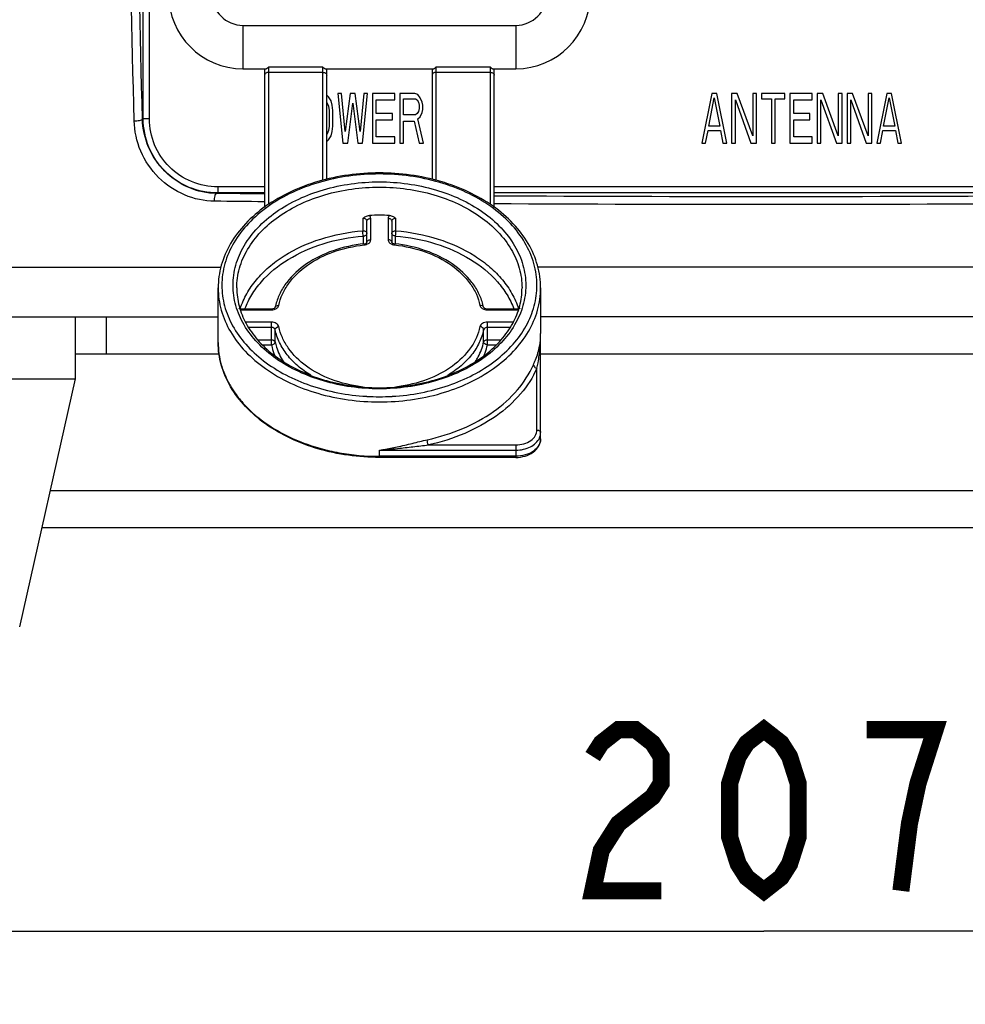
# Model space of a CAD drawing. Header units: millimetres. Extents: x -192 to 265, y -68 to 200.
# Tile 36 of 47: x 197 to 216, y 37 to 57. Entities that reach past the tile are written whole.
import ezdxf

# ---------------------------------------------------------------- set-up
doc = ezdxf.new("R2010")
doc.units = ezdxf.units.MM
doc.header["$LTSCALE"] = 16.335
doc.layers.get('0').update_dxf_attribs({"linetype": 'CONTINUOUS'})
doc.layers.add('02___PRT_ALL_AXES', color=7, linetype='CONTINUOUS')
doc.styles.get("Standard").update_dxf_attribs({"font": 'txt', "width": 0.85})
doc.dimstyles.new('DIMSTYLE_1', dxfattribs={"dimtxt": 3.3, "dimasz": 3.5, "dimexe": 1.5, "dimexo": 1, "dimgap": 0.825, "dimtad": 1, "dimdec": 0, "dimlfac": 100, "dimdsep": 46, "dimtxsty": 'STANDARD', "dimblk": '_FILLED', "dimblk1": '_FILLED', "dimblk2": '_FILLED', "dimcen": 0.09, "dimadec": 0, "dimazin": 0, "dimtp": 0.01, "dimtm": 0.01, "dimtfac": 1, "dimtdec": 0, "dimtofl": 0, "dimtmove": 0, "dimatfit": 3, "dimldrblk": '_FILLED', "dimfxl": 1, "dimtolj": 1, "dimarcsym": 0})

# ---------------------------------------------------------------- blocks, each defined once
blk = doc.blocks.new('_FILLED')
at = {"color": 0, "linetype": 'ByBlock'}
blk.add_solid([(0, 0), (-1, 0.2143), (-1, -0.2143)], dxfattribs=at)
blk = doc.blocks.new('*D8')
at = {"color": 7, "linetype": 'Continuous'}
for p, q in [((238.414, 67.771), (238.414, 36.656)), ((185.951, 67.571), (185.951, 36.656)), ((185.951, 38.156), (212.182, 38.156)), ((238.414, 38.156), (212.182, 38.156))]:
    blk.add_line(p, q, dxfattribs=at)
at = {"color": 7, "linetype": 'Continuous', "xscale": 3.5, "yscale": 3.5, "zscale": 3.5, "rotation": 180}
blk.add_blockref('_FILLED', (185.951, 38.156), dxfattribs=at)
at = {"color": 7, "linetype": 'Continuous', "xscale": 3.5, "yscale": 3.5, "zscale": 3.5}
blk.add_blockref('_FILLED', (238.414, 38.156), dxfattribs=at)

msp = doc.modelspace()

# ---------------------------------------------------------------- linework, layer by layer
at = {"color": 7, "linetype": 'Continuous'}
for p, q in [((199.47202, 54.79473), (199.47202, 65.10543)), ((199.59854, 54.79473), (199.59854, 65.10543)), ((201.51416, 56.70749), (207.10216, 56.70749)), ((201.51416, 56.70749), (201.51416, 55.81849)), ((207.10216, 56.70749), (207.10216, 55.81849)), ((201.51416, 55.81849), (201.99166, 55.81849)), ((201.95866, 55.81849), (201.95866, 52.97638)), ((203.15246, 55.85186), (202.03486, 55.85186)), ((202.03486, 55.85186), (202.03486, 53.03561)), ((203.15246, 55.74409), (202.03486, 55.74409)), ((203.15246, 53.52914), (203.15246, 55.85186)), ((203.19566, 55.81849), (205.42066, 55.81849)), ((203.22866, 53.54785), (203.22866, 55.81849)), ((205.38766, 55.81849), (205.38766, 53.54784)), ((206.58146, 55.85186), (205.46386, 55.85186)), ((205.46386, 55.85186), (205.46386, 53.52927)), ((206.58146, 55.74409), (205.46386, 55.74409)), ((206.58146, 53.03527), (206.58146, 55.85186)), ((206.62466, 55.81849), (207.10216, 55.81849)), ((206.65766, 52.97618), (206.65766, 55.81849)), ((203.26676, 55.24564), (203.22866, 55.27806)), ((203.53346, 55.31049), (203.45726, 55.31049)), ((203.45726, 55.31049), (203.55886, 54.29449)), ((203.60966, 54.53228), (203.53346, 55.31049)), ((203.71126, 55.31049), (203.60966, 54.53228)), ((203.81286, 55.31049), (203.71126, 55.31049)), ((203.91446, 54.53228), (203.81286, 55.31049)), ((203.99066, 55.31049), (203.91446, 54.53228)), ((203.96526, 54.29449), (204.06686, 55.31049)), ((204.06686, 55.31049), (203.99066, 55.31049)), ((204.62566, 55.31049), (204.16846, 55.31049)), ((204.16846, 55.31049), (204.16846, 54.29449)), ((204.62566, 55.18079), (204.62566, 55.31049)), ((205.03206, 55.31049), (204.72726, 55.31049)), ((204.72726, 55.31049), (204.72726, 54.29449)), ((205.09556, 55.28887), (205.03206, 55.31049)), ((205.14636, 55.22402), (205.09556, 55.28887)), ((211.11536, 55.31049), (210.91216, 54.29449)), ((211.21696, 55.31049), (211.11536, 55.31049)), ((211.42016, 54.29449), (211.21696, 55.31049)), ((211.63606, 55.31049), (211.52176, 55.31049)), ((211.52176, 55.31049), (211.52176, 54.29449)), ((211.95356, 54.44581), (211.63606, 55.31049)), ((212.02976, 55.31049), (211.95356, 55.31049)), ((211.95356, 55.31049), (211.95356, 54.44581)), ((212.02976, 54.29449), (212.02976, 55.31049)), ((212.61396, 55.31049), (212.13136, 55.31049)), ((212.13136, 55.31049), (212.13136, 55.2024)), ((212.61396, 55.2024), (212.61396, 55.31049)), ((213.17276, 55.31049), (212.71556, 55.31049)), ((212.71556, 55.31049), (212.71556, 54.29449)), ((213.17276, 55.18079), (213.17276, 55.31049)), ((213.38866, 55.31049), (213.27436, 55.31049)), ((213.27436, 55.31049), (213.27436, 54.29449)), ((213.70616, 54.44581), (213.38866, 55.31049)), ((213.78236, 55.31049), (213.70616, 55.31049)), ((213.70616, 55.31049), (213.70616, 54.44581)), ((213.78236, 54.29449), (213.78236, 55.31049)), ((213.99826, 55.31049), (213.88396, 55.31049)), ((213.88396, 55.31049), (213.88396, 54.29449)), ((214.31576, 54.44581), (213.99826, 55.31049)), ((214.39196, 55.31049), (214.31576, 55.31049)), ((214.31576, 55.31049), (214.31576, 54.44581)), ((214.39196, 54.29449), (214.39196, 55.31049)), ((214.69676, 55.31049), (214.49356, 54.29449)), ((214.79836, 55.31049), (214.69676, 55.31049)), ((215.00156, 54.29449), (214.79836, 55.31049)), ((203.22866, 55.13035), (203.24136, 55.11594)), ((203.24136, 55.11594), (203.26676, 55.05109)), ((203.31756, 55.15917), (203.26676, 55.24564)), ((203.34296, 55.0727), (203.31756, 55.15917)), ((203.35566, 54.96462), (203.34296, 55.0727)), ((203.66046, 54.29449), (203.76206, 55.11594)), ((203.76206, 55.11594), (203.86366, 54.29449)), ((204.24466, 55.18079), (204.62566, 55.18079)), ((204.24466, 54.89977), (204.24466, 55.18079)), ((204.80346, 55.2024), (205.04476, 55.2024)), ((204.80346, 54.87815), (204.80346, 55.2024)), ((205.04476, 55.2024), (205.08286, 55.18079)), ((205.08286, 55.18079), (205.10826, 55.13755)), ((205.10826, 55.13755), (205.12096, 55.0727)), ((205.12096, 55.0727), (205.12096, 55.00785)), ((205.18446, 55.13755), (205.14636, 55.22402)), ((205.19716, 55.0727), (205.18446, 55.13755)), ((205.19716, 54.98623), (205.19716, 55.0727)), ((211.05186, 54.64036), (211.16616, 55.22402)), ((211.16616, 55.22402), (211.28046, 54.64036)), ((211.59796, 55.18079), (211.91546, 54.29449)), ((211.59796, 54.29449), (211.59796, 55.18079)), ((212.13136, 55.2024), (212.33456, 55.2024)), ((212.33456, 55.2024), (212.33456, 54.29449)), ((212.41076, 55.2024), (212.61396, 55.2024)), ((212.41076, 54.29449), (212.41076, 55.2024)), ((212.79176, 55.18079), (213.17276, 55.18079)), ((212.79176, 54.89977), (212.79176, 55.18079)), ((213.35056, 55.18079), (213.66806, 54.29449)), ((213.35056, 54.29449), (213.35056, 55.18079)), ((213.96016, 55.18079), (214.27766, 54.29449)), ((213.96016, 54.29449), (213.96016, 55.18079)), ((214.63326, 54.64036), (214.74756, 55.22402)), ((214.74756, 55.22402), (214.86186, 54.64036)), ((203.26676, 55.05109), (203.27946, 54.96462)), ((203.27946, 54.96462), (203.27946, 54.64036)), ((203.35566, 54.64036), (203.35566, 54.96462)), ((204.57486, 54.89977), (204.24466, 54.89977)), ((204.57486, 54.77006), (204.57486, 54.89977)), ((205.04476, 54.87815), (204.80346, 54.87815)), ((205.08286, 54.89977), (205.04476, 54.87815)), ((205.10826, 54.943), (205.08286, 54.89977)), ((205.12096, 55.00785), (205.10826, 54.943)), ((205.14636, 54.83492), (205.18446, 54.92138)), ((205.18446, 54.92138), (205.19716, 54.98623)), ((213.12196, 54.89977), (212.79176, 54.89977)), ((213.12196, 54.77006), (213.12196, 54.89977)), ((199.45527, 54.78804), (199.47202, 54.79473)), ((199.59854, 54.79473), (199.47202, 54.79473)), ((204.24466, 54.77006), (204.57486, 54.77006)), ((204.24466, 54.42419), (204.24466, 54.77006)), ((204.80346, 54.74845), (205.01936, 54.74845)), ((204.80346, 54.29449), (204.80346, 54.74845)), ((205.01936, 54.74845), (205.12096, 54.29449)), ((205.09556, 54.79168), (205.14636, 54.83492)), ((205.20986, 54.29449), (205.09556, 54.79168)), ((212.79176, 54.77006), (213.12196, 54.77006)), ((212.79176, 54.42419), (212.79176, 54.77006)), ((203.24136, 54.48904), (203.22866, 54.47463)), ((203.26676, 54.55389), (203.24136, 54.48904)), ((203.27946, 54.64036), (203.26676, 54.55389)), ((203.31756, 54.44581), (203.34296, 54.53228)), ((203.34296, 54.53228), (203.35566, 54.64036)), ((210.98836, 54.29449), (211.03916, 54.55389)), ((211.03916, 54.55389), (211.29316, 54.55389)), ((211.28046, 54.64036), (211.05186, 54.64036)), ((211.29316, 54.55389), (211.34396, 54.29449)), ((214.56976, 54.29449), (214.62056, 54.55389)), ((214.62056, 54.55389), (214.87456, 54.55389)), ((214.86186, 54.64036), (214.63326, 54.64036)), ((214.87456, 54.55389), (214.92536, 54.29449)), ((203.22866, 54.32692), (203.26676, 54.35934)), ((203.26676, 54.35934), (203.31756, 54.44581)), ((203.55886, 54.29449), (203.66046, 54.29449)), ((203.86366, 54.29449), (203.96526, 54.29449)), ((204.16846, 54.29449), (204.62566, 54.29449)), ((204.62566, 54.42419), (204.24466, 54.42419)), ((204.62566, 54.29449), (204.62566, 54.42419)), ((204.72726, 54.29449), (204.80346, 54.29449)), ((205.12096, 54.29449), (205.20986, 54.29449)), ((210.91216, 54.29449), (210.98836, 54.29449)), ((211.34396, 54.29449), (211.42016, 54.29449)), ((211.52176, 54.29449), (211.59796, 54.29449)), ((211.91546, 54.29449), (212.02976, 54.29449)), ((212.33456, 54.29449), (212.41076, 54.29449)), ((212.71556, 54.29449), (213.17276, 54.29449)), ((213.17276, 54.42419), (212.79176, 54.42419)), ((213.17276, 54.29449), (213.17276, 54.42419)), ((213.27436, 54.29449), (213.35056, 54.29449)), ((213.66806, 54.29449), (213.78236, 54.29449)), ((213.88396, 54.29449), (213.96016, 54.29449)), ((214.27766, 54.29449), (214.39196, 54.29449)), ((214.49356, 54.29449), (214.56976, 54.29449)), ((214.92536, 54.29449), (215.00156, 54.29449)), ((200.97205, 53.26441), (200.99661, 53.27421)), ((201.95866, 53.40113), (200.99661, 53.40113)), ((200.99661, 53.40113), (200.99661, 53.27421)), ((201.95866, 53.27421), (200.99661, 53.27421)), ((218.36156, 53.40113), (206.65766, 53.40113)), ((218.20146, 53.27421), (206.65766, 53.27421)), ((203.96912, 52.75124), (203.96912, 52.49979)), ((204.05416, 52.26293), (204.05416, 52.69772)), ((204.13036, 52.31681), (204.13036, 52.75161)), ((204.48596, 52.75161), (204.48596, 52.31681)), ((204.56216, 52.69772), (204.56216, 52.26293)), ((204.64721, 52.49979), (204.64721, 52.75124)), ((203.97796, 52.3924), (203.97796, 52.22961)), ((204.63836, 52.22961), (204.63836, 52.3924)), ((203.99632, 52.20979), (204.00048, 52.21023)), ((204.61585, 52.21023), (204.62001, 52.20979)), ((187.34992, 51.75449), (201.06465, 51.75449)), ((217.51616, 51.75449), (207.55169, 51.75449)), ((201.00616, 50.21481), (201.00616, 51.32836)), ((207.61016, 51.32836), (207.61016, 50.39442)), ((201.45937, 50.90466), (201.46011, 50.90697)), ((201.48259, 50.90167), (202.09749, 50.90167)), ((201.48259, 50.90167), (201.48259, 50.87935)), ((201.48259, 50.87935), (202.09749, 50.87935)), ((202.09749, 50.90167), (202.09749, 50.87935)), ((206.51884, 50.90167), (207.13373, 50.90167)), ((206.51884, 50.90167), (206.51884, 50.87935)), ((206.51884, 50.87935), (207.13373, 50.87935)), ((207.13373, 50.90167), (207.13373, 50.87935)), ((207.15622, 50.90697), (207.15696, 50.90466)), ((187.34992, 50.73849), (201.00616, 50.73849)), ((198.72016, 49.97649), (198.72016, 50.73849)), ((202.09749, 50.6279), (201.56501, 50.6279)), ((202.09749, 50.16093), (202.09749, 50.6279)), ((207.05141, 50.6279), (206.51884, 50.6279)), ((206.51884, 50.16093), (206.51884, 50.6279)), ((217.51616, 50.73849), (207.61016, 50.73849)), ((202.09749, 50.52014), (201.6371, 50.52014)), ((202.17285, 50.22277), (202.17285, 50.47422)), ((206.44347, 50.22277), (206.44347, 50.47422)), ((206.97922, 50.52014), (206.51884, 50.52014)), ((201.81802, 50.26869), (202.09749, 50.26869)), ((206.51884, 50.26869), (206.79846, 50.26869)), ((207.61016, 48.23915), (207.61016, 50.34053)), ((201.92603, 50.16093), (202.09749, 50.16093)), ((206.51884, 50.16093), (206.69024, 50.16093)), ((198.08516, 49.97649), (201.03225, 49.97649)), ((207.61016, 49.97649), (217.6878, 49.97649)), ((207.53396, 48.41876), (207.53396, 49.68503)), ((201.51254, 48.9723), (201.51428, 48.97034)), ((204.30816, 48.00567), (207.10216, 48.00567)), ((204.30816, 47.85762), (204.30816, 48.00567)), ((205.31138, 48.11343), (207.10216, 48.11343)), ((207.10216, 48.11343), (207.10216, 47.85762)), ((207.10216, 47.87994), (204.30816, 47.87994)), ((207.10216, 47.85762), (204.30816, 47.85762)), ((197.57081, 47.18249), (226.79351, 47.18249)), ((197.39936, 46.42049), (226.96496, 46.42049))]:
    msp.add_line(p, q, dxfattribs=at)
at = {"color": 7, "linetype": 'Continuous', "const_width": 0.35}
for points in [[(208.67591, 41.73057), (208.85122, 42.00557), (209.20186, 42.28057), (209.55248, 42.28057), (209.9031, 42.00557), (210.07841, 41.73057), (210.07841, 41.18057), (209.9031, 40.90557), (209.55248, 40.63057), (209.20186, 40.35557), (208.85122, 39.80557), (208.67591, 38.98057), (210.07841, 38.98057)], [(212.18215, 38.98057), (211.83153, 39.25557), (211.65622, 39.53057), (211.48091, 40.08057), (211.48091, 41.18057), (211.65622, 41.73057), (211.83153, 42.00557), (212.18215, 42.28057), (212.53279, 42.00557), (212.7081, 41.73057), (212.88341, 41.18057), (212.88341, 40.08057), (212.7081, 39.53057), (212.53279, 39.25557), (212.18215, 38.98057)], [(214.98716, 38.98057), (215.16247, 40.35557), (215.33778, 41.18057), (215.51311, 41.73057), (215.68842, 42.28057), (214.28592, 42.28057)]]:
    msp.add_lwpolyline(points, dxfattribs=at)
at = {"color": 7, "linetype": 'Continuous'}
for centre, radius, start, end in [((201.51416, 57.34249), 1.524, 180, 270), ((201.51416, 57.34249), 0.635, 180, 270), ((207.10216, 57.34249), 1.524, 270, 360), ((207.10216, 57.34249), 0.635, 270, 360), ((212.18153, 1105.04572), 1052.00225, 269.69867618, 270.31770878), ((212.18124, 1097.79704), 1044.59377, 269.69655906, 270.32796488), ((204.30816, 48.69073), 4.12835, 87.14135, 92.85865), ((204.63773, 52.3635), 0.13211, 262.452214, 263.970029), ((201.48254, 51.03849), 0.13682, 259.672498, 270.020925), ((201.48259, 51.09444), 0.2151, 265.971723, 269.999153), ((202.09749, 51.09116), 0.21182, 270.000339, 270.753432), ((203.30715, 50.69351), 1.15852, 165.124331, 168.06694), ((205.30917, 50.69351), 1.15853, 11.933057, 14.875537), ((206.51884, 51.09117), 0.21182, 269.246925, 269.999662), ((207.13378, 51.03849), 0.13682, 269.979065, 280.327954), ((207.13372, 51.09416), 0.21481, 270.0029, 274.074645), ((206.57852, 50.34118), 1.03164, 353.011491, 359.963872), ((204.88227, 50.34137), 2.72791, 356.627417, 358.274796), ((204.90663, 50.34057), 2.70353, 358.276184, 359.999124), ((202.66649, 50.21516), 1.66032, 180.012188, 188.134673), ((206.48662, 50.35286), 1.12429, 348.987567, 352.369284), ((204.83275, 50.34434), 2.77752, 355.061547, 356.626349), ((206.53372, 50.34613), 1.07671, 352.391424, 353.040307), ((202.70877, 50.22145), 1.70307, 188.142734, 195.916541), ((202.78084, 50.24116), 1.77778, 195.8904, 200.39878), ((203.00304, 50.34366), 2.02289, 209.087725, 211.581492), ((204.3027, 52.15869), 2.87758, 262.65806, 263.971239), ((204.30816, 53.44269), 4.15747, 265.746255, 274.253783), ((204.31361, 52.15883), 2.87772, 276.028783, 277.306589), ((204.30675, 53.63135), 4.53006, 266.647835, 266.802649), ((204.30816, 53.66016), 4.55891, 266.80513, 273.194908), ((204.30958, 53.63134), 4.53005, 273.197382, 273.355248), ((207.32725, 48.37255), 0.28403, 335.436631, 339.24683), ((203.40302, 59.86261), 11.89145, 274.365423, 276.159927)]:
    msp.add_arc(centre, radius, start, end, dxfattribs=at)
for points in [[(199.28602, 54.75517), (199.20133, 58.28516), (199.11682, 61.81514), (199.03246, 65.34513)], [(199.45527, 54.78804), (199.36976, 58.31802), (199.28451, 61.84801), (199.19945, 65.378)], [(201.94505, 53.25405), (201.62071, 53.25733), (201.29638, 53.26078), (200.97205, 53.26441)], [(201.94471, 53.09391), (201.60791, 53.0973), (201.27112, 53.10086), (200.93432, 53.10461)], [(202.10027, 50.87937), (202.11708, 50.87959), (202.13399, 50.88178), (202.15026, 50.88602)], [(206.46609, 50.88601), (206.48235, 50.88177), (206.49926, 50.87959), (206.51606, 50.87937)]]:
    msp.add_open_spline(points, degree=3, dxfattribs=at)
for points, knots in [([(202.03486, 55.74409), (202.02505, 55.74409), (202.006, 55.74153), (201.98106, 55.73025), (201.9633, 55.71269), (201.95866, 55.69735), (201.95866, 55.69021)], [0, 0, 0, 0, 0.28796974, 0.55534407, 0.79053315, 1, 1, 1, 1]), ([(201.99166, 55.81849), (201.99494, 55.82152), (202.00874, 55.83341), (202.02364, 55.84392), (202.03486, 55.85186)], [0, 0, 0, 0, 0.24505704, 1, 1, 1, 1]), ([(203.15246, 55.85186), (203.16368, 55.84392), (203.17859, 55.83341), (203.19239, 55.82152), (203.19566, 55.81849)], [0, 0, 0, 0, 0.75494297, 1, 1, 1, 1]), ([(203.15246, 55.74409), (203.16228, 55.74409), (203.18133, 55.74153), (203.20627, 55.73025), (203.22403, 55.71269), (203.22866, 55.69735), (203.22866, 55.69021)], [0, 0, 0, 0, 0.28796974, 0.55534407, 0.79053315, 1, 1, 1, 1]), ([(205.46386, 55.74409), (205.45405, 55.74409), (205.435, 55.74153), (205.41006, 55.73025), (205.3923, 55.71269), (205.38766, 55.69735), (205.38766, 55.69021)], [0, 0, 0, 0, 0.28796974, 0.55534407, 0.79053315, 1, 1, 1, 1]), ([(205.42066, 55.81849), (205.42394, 55.82152), (205.43774, 55.83341), (205.45264, 55.84392), (205.46386, 55.85186)], [0, 0, 0, 0, 0.24505704, 1, 1, 1, 1]), ([(206.58146, 55.85186), (206.59268, 55.84392), (206.60759, 55.83341), (206.62139, 55.82152), (206.62466, 55.81849)], [0, 0, 0, 0, 0.75494297, 1, 1, 1, 1]), ([(206.58146, 55.74409), (206.59128, 55.74409), (206.61033, 55.74153), (206.63527, 55.73025), (206.65303, 55.71269), (206.65766, 55.69735), (206.65766, 55.69021)], [0, 0, 0, 0, 0.28796974, 0.55534407, 0.79053315, 1, 1, 1, 1]), ([(199.28602, 54.75517), (199.32312, 54.75247), (199.37619, 54.75484), (199.43104, 54.76882), (199.45295, 54.78065), (199.45527, 54.78804)], [0, 0, 0, 0, 0.63180008, 0.86845399, 1, 1, 1, 1]), ([(200.93432, 53.10461), (200.72492, 53.10696), (200.29746, 53.1973), (199.75469, 53.56599), (199.38547, 54.11178), (199.29107, 54.54272), (199.28602, 54.75517)], [0, 0, 0, 0, 0.24545278, 0.49719293, 0.75092063, 1, 1, 1, 1]), ([(200.97205, 53.26441), (200.77952, 53.2667), (200.38594, 53.35064), (199.88671, 53.69186), (199.54745, 54.19561), (199.46033, 54.59254), (199.45527, 54.78804)], [0, 0, 0, 0, 0.24496403, 0.49700422, 0.75118166, 1, 1, 1, 1]), ([(200.99661, 53.27421), (200.79855, 53.27429), (200.39818, 53.35302), (199.89133, 53.69074), (199.55155, 54.19628), (199.47206, 54.59669), (199.47202, 54.79473)], [0, 0, 0, 0, 0.25002883, 0.50001186, 0.7499883, 1, 1, 1, 1]), ([(200.99661, 53.40113), (200.81502, 53.40118), (200.44792, 53.47317), (199.98303, 53.78258), (199.67141, 54.24603), (199.59852, 54.61316), (199.59854, 54.79473)], [0, 0, 0, 0, 0.25002729, 0.50001875, 0.74999762, 1, 1, 1, 1]), ([(207.61016, 51.32836), (207.61016, 51.48447), (207.56519, 51.80335), (207.36866, 52.25501), (207.05448, 52.66591), (206.48326, 53.15305), (205.55427, 53.57464), (204.30816, 53.74298), (203.06204, 53.57463), (202.13306, 53.15305), (201.56184, 52.66591), (201.24766, 52.25501), (201.05114, 51.80335), (201.00616, 51.48447), (201.00616, 51.32836)], [0, 0, 0, 0, 0.05247784, 0.10665239, 0.16386, 0.22483918, 0.35749775, 0.50000097, 0.64250391, 0.77516181, 0.8361406, 0.89334789, 0.94752223, 1, 1, 1, 1]), ([(207.53396, 51.38224), (207.53396, 51.53201), (207.4905, 51.83854), (207.3003, 52.27348), (206.99523, 52.67071), (206.43767, 53.14427), (205.52861, 53.55503), (204.30816, 53.71933), (203.08772, 53.55503), (202.17865, 53.14427), (201.6211, 52.67071), (201.31602, 52.27348), (201.12582, 51.83854), (201.08236, 51.53201), (201.08236, 51.38224)], [0, 0, 0, 0, 0.05172956, 0.10533397, 0.1622491, 0.22321578, 0.35647542, 0.5, 0.64352457, 0.77678422, 0.8377509, 0.89466603, 0.94827044, 1, 1, 1, 1]), ([(201.31096, 51.38224), (201.31096, 51.5214), (201.35134, 51.8062), (201.52806, 52.21032), (201.81152, 52.5794), (202.32957, 53.0194), (203.17421, 53.40105), (204.30816, 53.55372), (205.44212, 53.40105), (206.28676, 53.0194), (206.8048, 52.5794), (207.08826, 52.21032), (207.26498, 51.8062), (207.30536, 51.5214), (207.30536, 51.38224)], [0, 0, 0, 0, 0.05172937, 0.10533392, 0.16224918, 0.22321589, 0.3564755, 0.5, 0.64352451, 0.77678411, 0.83775083, 0.89466608, 0.94827063, 1, 1, 1, 1]), ([(200.93433, 53.10462), (200.93174, 53.14078), (200.93483, 53.19194), (200.94993, 53.24473), (200.96469, 53.26365), (200.97205, 53.26445)], [0, 0, 0, 0, 0.63916504, 0.86954657, 1, 1, 1, 1]), ([(201.38716, 51.32836), (201.38716, 51.46398), (201.42651, 51.74154), (201.59874, 52.13538), (201.875, 52.49509), (202.37987, 52.92389), (203.20304, 53.29584), (204.30816, 53.44463), (205.41329, 53.29584), (206.23645, 52.92389), (206.74133, 52.49509), (207.01758, 52.13538), (207.18981, 51.74154), (207.22916, 51.46398), (207.22916, 51.32836)], [0, 0, 0, 0, 0.05172955, 0.10533408, 0.16224932, 0.22321602, 0.35647557, 0.5, 0.64352443, 0.77678398, 0.83775068, 0.89466592, 0.94827045, 1, 1, 1, 1]), ([(203.96912, 52.75124), (203.98802, 52.76608), (204.02747, 52.79651), (204.07665, 52.81267), (204.10227, 52.81395)], [0, 0, 0, 0, 0.48362462, 1, 1, 1, 1]), ([(204.05416, 52.69772), (204.05416, 52.70541), (204.0487, 52.72203), (204.02839, 52.74015), (204.00056, 52.75079), (203.97968, 52.75212), (203.96912, 52.75124)], [0, 0, 0, 0, 0.20788405, 0.44410017, 0.71339648, 1, 1, 1, 1]), ([(204.05416, 52.69772), (204.05416, 52.70486), (204.0588, 52.7202), (204.07656, 52.73776), (204.1015, 52.74904), (204.12055, 52.75161), (204.13036, 52.75161)], [0, 0, 0, 0, 0.20946685, 0.44465593, 0.71203026, 1, 1, 1, 1]), ([(204.13036, 52.75161), (204.13036, 52.76277), (204.12498, 52.78624), (204.11083, 52.80542), (204.10227, 52.81395)], [0, 0, 0, 0, 0.48037006, 1, 1, 1, 1]), ([(204.51405, 52.81395), (204.5055, 52.80542), (204.49135, 52.78624), (204.48596, 52.76277), (204.48596, 52.75161)], [0, 0, 0, 0, 0.51963821, 1, 1, 1, 1]), ([(204.56216, 52.69772), (204.56216, 52.70486), (204.55753, 52.7202), (204.53977, 52.73776), (204.51483, 52.74904), (204.49578, 52.75161), (204.48596, 52.75161)], [0, 0, 0, 0, 0.20946685, 0.44465593, 0.71203026, 1, 1, 1, 1]), ([(204.51405, 52.81395), (204.53968, 52.81267), (204.58886, 52.79651), (204.62831, 52.76608), (204.64721, 52.75124)], [0, 0, 0, 0, 0.51637497, 1, 1, 1, 1]), ([(204.64721, 52.75124), (204.63664, 52.75211), (204.61577, 52.75079), (204.58795, 52.74016), (204.56763, 52.72204), (204.56216, 52.70542), (204.56216, 52.69772)], [0, 0, 0, 0, 0.28655477, 0.55584194, 0.79207375, 1, 1, 1, 1]), ([(201.46011, 50.90697), (201.49394, 51.01201), (201.58624, 51.22018), (201.78643, 51.50675), (202.04562, 51.7675), (202.47068, 52.07967), (203.11387, 52.36828), (203.67713, 52.47567), (203.96912, 52.49979)], [0, 0, 0, 0, 0.10565877, 0.21627485, 0.33294151, 0.45603041, 0.71949876, 1, 1, 1, 1]), ([(203.96912, 52.49979), (203.97969, 52.50067), (204.00058, 52.49934), (204.02841, 52.48869), (204.0487, 52.47057), (204.05416, 52.45396), (204.05416, 52.44628)], [0, 0, 0, 0, 0.28681721, 0.55619055, 0.79233034, 1, 1, 1, 1]), ([(203.97796, 52.3924), (203.97503, 52.41015), (203.97135, 52.44594), (203.96912, 52.48185), (203.96912, 52.49979)], [0, 0, 0, 0, 0.50074131, 1, 1, 1, 1]), ([(203.97796, 52.3924), (203.98778, 52.3924), (204.00683, 52.39496), (204.03177, 52.40624), (204.04953, 52.4238), (204.05416, 52.43914), (204.05416, 52.44628)], [0, 0, 0, 0, 0.28798275, 0.5553833, 0.79058052, 1, 1, 1, 1]), ([(204.56216, 52.44628), (204.56216, 52.45396), (204.56762, 52.47057), (204.58792, 52.48869), (204.61574, 52.49934), (204.63663, 52.50067), (204.64721, 52.49979)], [0, 0, 0, 0, 0.20766962, 0.44380937, 0.71318276, 1, 1, 1, 1]), ([(204.63836, 52.3924), (204.62855, 52.3924), (204.6095, 52.39496), (204.58455, 52.40624), (204.5668, 52.4238), (204.56216, 52.43914), (204.56216, 52.44628)], [0, 0, 0, 0, 0.28798275, 0.5553833, 0.79058052, 1, 1, 1, 1]), ([(204.63836, 52.3924), (204.6413, 52.41015), (204.64497, 52.44594), (204.64721, 52.48185), (204.64721, 52.49979)], [0, 0, 0, 0, 0.50074131, 1, 1, 1, 1]), ([(204.64721, 52.49979), (204.9392, 52.47567), (205.50246, 52.36828), (206.14565, 52.07967), (206.57071, 51.7675), (206.82989, 51.50675), (207.03008, 51.22018), (207.12239, 51.01201), (207.15622, 50.90697)], [0, 0, 0, 0, 0.28050124, 0.54396959, 0.66705849, 0.78372515, 0.89434123, 1, 1, 1, 1]), ([(201.55567, 50.90266), (201.59223, 51.00169), (201.68804, 51.19725), (201.96067, 51.5638), (202.44473, 51.95376), (203.16471, 52.26851), (203.70066, 52.36948), (203.97796, 52.3924)], [0, 0, 0, 0, 0.10608795, 0.21723366, 0.45703641, 0.72037294, 1, 1, 1, 1]), ([(203.99247, 52.23213), (204.00463, 52.23341), (204.02496, 52.23826), (204.04316, 52.2491), (204.04903, 52.25511)], [0, 0, 0, 0, 0.59267154, 1, 1, 1, 1]), ([(204.04903, 52.25511), (204.05024, 52.25636), (204.05209, 52.25909), (204.05355, 52.26025), (204.05416, 52.26334), (204.05416, 52.26293)], [0, 0, 0, 0, 0.5542367, 0.86869077, 1, 1, 1, 1]), ([(204.05128, 52.22233), (204.07306, 52.23078), (204.11159, 52.254), (204.13036, 52.29719), (204.13036, 52.31681)], [0, 0, 0, 0, 0.54344463, 1, 1, 1, 1]), ([(204.05416, 52.26293), (204.05416, 52.27007), (204.0588, 52.2854), (204.07656, 52.30297), (204.1015, 52.31424), (204.12055, 52.31681), (204.13036, 52.31681)], [0, 0, 0, 0, 0.20946685, 0.44465593, 0.71203026, 1, 1, 1, 1]), ([(204.48596, 52.31681), (204.48596, 52.29718), (204.50474, 52.25399), (204.54329, 52.23077), (204.56507, 52.22233)], [0, 0, 0, 0, 0.45654871, 1, 1, 1, 1]), ([(204.56216, 52.26293), (204.56216, 52.27007), (204.55753, 52.2854), (204.53977, 52.30297), (204.51483, 52.31424), (204.49578, 52.31681), (204.48596, 52.31681)], [0, 0, 0, 0, 0.20946685, 0.44465593, 0.71203026, 1, 1, 1, 1]), ([(204.56216, 52.26293), (204.56216, 52.26335), (204.56279, 52.26021), (204.56428, 52.25905), (204.56615, 52.25628), (204.56739, 52.25502)], [0, 0, 0, 0, 0.13141504, 0.4460321, 1, 1, 1, 1]), ([(204.56739, 52.25502), (204.56976, 52.2526), (204.58494, 52.2404), (204.60454, 52.23464), (204.62038, 52.23254)], [0, 0, 0, 0, 0.1750136, 1, 1, 1, 1]), ([(204.63836, 52.3924), (204.91566, 52.36948), (205.45161, 52.26851), (206.17159, 51.95376), (206.65566, 51.5638), (206.92829, 51.19725), (207.0241, 51.00169), (207.06066, 50.90266)], [0, 0, 0, 0, 0.27962706, 0.54296359, 0.78276634, 0.89391205, 1, 1, 1, 1]), ([(203.99247, 52.23213), (203.77801, 52.20947), (203.36524, 52.12024), (202.81745, 51.85517), (202.45983, 51.53147), (202.26993, 51.23069), (202.20878, 51.07125), (202.18745, 50.99093)], [0, 0, 0, 0, 0.27938347, 0.54154717, 0.78061367, 0.89233884, 1, 1, 1, 1]), ([(202.24822, 50.97119), (202.26474, 51.04941), (202.31664, 51.20584), (202.49054, 51.50436), (202.83481, 51.8294), (203.37333, 52.09679), (203.7828, 52.18692), (203.99632, 52.20979)], [0, 0, 0, 0, 0.10543607, 0.21537362, 0.45297557, 0.71679894, 1, 1, 1, 1]), ([(203.99247, 52.23213), (203.99319, 52.2322), (203.99491, 52.22997), (203.99751, 52.22308), (203.99931, 52.21575), (204.00048, 52.21023)], [0, 0, 0, 0, 0.09083147, 0.28653743, 1, 1, 1, 1]), ([(204.00048, 52.21023), (204.01357, 52.21161), (204.03081, 52.21508), (204.04729, 52.22079), (204.05128, 52.22233)], [0, 0, 0, 0, 0.75498444, 1, 1, 1, 1]), ([(204.56507, 52.22233), (204.56905, 52.22078), (204.58553, 52.21508), (204.60276, 52.21161), (204.61585, 52.21023)], [0, 0, 0, 0, 0.2450192, 1, 1, 1, 1]), ([(204.62385, 52.23213), (204.62314, 52.2322), (204.62141, 52.22997), (204.61881, 52.22308), (204.61702, 52.21575), (204.61585, 52.21023)], [0, 0, 0, 0, 0.09083147, 0.28653742, 1, 1, 1, 1]), ([(204.62001, 52.20979), (204.83353, 52.18692), (205.243, 52.09679), (205.78152, 51.8294), (206.12579, 51.50436), (206.29969, 51.20584), (206.35159, 51.04941), (206.36811, 50.97119)], [0, 0, 0, 0, 0.28320107, 0.54702443, 0.78462638, 0.89456393, 1, 1, 1, 1]), ([(206.42887, 50.99093), (206.40755, 51.07125), (206.3464, 51.23068), (206.15649, 51.53147), (205.79888, 51.85517), (205.25109, 52.12024), (204.83831, 52.20947), (204.62385, 52.23213)], [0, 0, 0, 0, 0.10766097, 0.21938629, 0.45845315, 0.72061699, 1, 1, 1, 1]), ([(201.00616, 51.32836), (201.00616, 51.17505), (201.05065, 50.86129), (201.24534, 50.41608), (201.55763, 50.00946), (202.12835, 49.52471), (203.05889, 49.10425), (204.30816, 48.93607), (205.55744, 49.10425), (206.48798, 49.52471), (207.0587, 50.00946), (207.37098, 50.41608), (207.56568, 50.86129), (207.61016, 51.17505), (207.61016, 51.32836)], [0, 0, 0, 0, 0.05172974, 0.10533411, 0.16224923, 0.22321589, 0.35647549, 0.5, 0.64352451, 0.77678411, 0.83775077, 0.89466589, 0.94827026, 1, 1, 1, 1]), ([(201.08236, 51.38224), (201.08236, 51.2404), (201.12118, 50.95074), (201.29169, 50.53713), (201.56643, 50.1555), (202.0711, 49.6933), (202.90388, 49.27173), (203.65187, 49.13189), (204.04187, 49.10904)], [0, 0, 0, 0, 0.10434359, 0.21210234, 0.32596671, 0.4474501, 0.7126144, 1, 1, 1, 1]), ([(207.30536, 51.38224), (207.30536, 51.24309), (207.26498, 50.95829), (207.08826, 50.55417), (206.8048, 50.18508), (206.28676, 49.74509), (205.44212, 49.36344), (204.30816, 49.21077), (203.17421, 49.36344), (202.32957, 49.74509), (201.81152, 50.18508), (201.52806, 50.55417), (201.35134, 50.95829), (201.31096, 51.24309), (201.31096, 51.38224)], [0, 0, 0, 0, 0.05172937, 0.10533392, 0.16224918, 0.22321589, 0.3564755, 0.5, 0.64352451, 0.77678411, 0.83775083, 0.89466608, 0.94827063, 1, 1, 1, 1]), ([(201.38716, 51.32836), (201.38716, 51.20459), (201.42074, 50.95144), (201.56861, 50.58859), (201.80812, 50.25138), (202.25138, 49.83858), (202.98783, 49.4561), (203.65199, 49.32259), (203.99979, 49.29668)], [0, 0, 0, 0, 0.10288201, 0.20947953, 0.3226529, 0.44395094, 0.71010084, 1, 1, 1, 1]), ([(204.5747, 49.10906), (204.96468, 49.13192), (205.71261, 49.27179), (206.54532, 49.69336), (207.04994, 50.15556), (207.32465, 50.53717), (207.49515, 50.95076), (207.53396, 51.24041), (207.53396, 51.38224)], [0, 0, 0, 0, 0.28738579, 0.55254889, 0.67403191, 0.78789639, 0.89565571, 1, 1, 1, 1]), ([(204.61654, 49.29668), (204.96434, 49.32259), (205.6285, 49.4561), (206.36495, 49.83858), (206.80821, 50.25138), (207.04772, 50.58859), (207.19559, 50.95144), (207.22916, 51.20459), (207.22916, 51.32836)], [0, 0, 0, 0, 0.28989874, 0.55604896, 0.67734726, 0.79052075, 0.89711828, 1, 1, 1, 1]), ([(201.42931, 50.91309), (201.43137, 50.91207), (201.44058, 50.908), (201.45038, 50.90528), (201.45801, 50.90388)], [0, 0, 0, 0, 0.2287608, 1, 1, 1, 1]), ([(202.09749, 50.90167), (202.11827, 50.90167), (202.14647, 50.90717), (202.16881, 50.92487), (202.1733, 50.93134), (202.17366, 50.93306)], [0, 0, 0, 0, 0.73303587, 0.93801121, 1, 1, 1, 1]), ([(202.15026, 50.88602), (202.17392, 50.89218), (202.21632, 50.91124), (202.24399, 50.95117), (202.24822, 50.97119)], [0, 0, 0, 0, 0.54443334, 1, 1, 1, 1]), ([(202.17367, 50.93306), (202.175, 50.93932), (202.18147, 50.9519), (202.20635, 50.97009), (202.23169, 50.97294), (202.24822, 50.97119)], [0, 0, 0, 0, 0.21257121, 0.44796887, 1, 1, 1, 1]), ([(206.44266, 50.93306), (206.44133, 50.93932), (206.43486, 50.9519), (206.40998, 50.97009), (206.38464, 50.97294), (206.36811, 50.97119)], [0, 0, 0, 0, 0.21257121, 0.44796887, 1, 1, 1, 1]), ([(206.36811, 50.97119), (206.37234, 50.95117), (206.40002, 50.91123), (206.44242, 50.89218), (206.46609, 50.88601)], [0, 0, 0, 0, 0.45556227, 1, 1, 1, 1]), ([(206.44267, 50.93306), (206.44303, 50.93134), (206.44752, 50.92487), (206.46985, 50.90717), (206.49805, 50.90167), (206.51884, 50.90167)], [0, 0, 0, 0, 0.06198807, 0.26699314, 1, 1, 1, 1]), ([(207.18702, 50.91309), (207.18495, 50.91207), (207.17574, 50.908), (207.16595, 50.90528), (207.15831, 50.90388)], [0, 0, 0, 0, 0.22876118, 1, 1, 1, 1]), ([(202.24822, 50.53606), (202.24546, 50.54911), (202.23214, 50.57548), (202.19669, 50.60484), (202.15009, 50.62364), (202.11532, 50.6279), (202.09749, 50.6279)], [0, 0, 0, 0, 0.21191642, 0.45048181, 0.71683229, 1, 1, 1, 1]), ([(206.51884, 50.6279), (206.50101, 50.6279), (206.46624, 50.62364), (206.41964, 50.60484), (206.38418, 50.57548), (206.37087, 50.54911), (206.36811, 50.53606)], [0, 0, 0, 0, 0.28316883, 0.54951949, 0.78808451, 1, 1, 1, 1]), ([(202.17285, 50.47422), (202.16998, 50.48781), (202.14639, 50.51367), (202.11463, 50.52014), (202.09749, 50.52014)], [0, 0, 0, 0, 0.44756192, 1, 1, 1, 1]), ([(202.17285, 50.47422), (202.17285, 50.48957), (202.19495, 50.5225), (202.22918, 50.53405), (202.24822, 50.53606)], [0, 0, 0, 0, 0.4450897, 1, 1, 1, 1]), ([(202.90565, 49.53909), (202.81072, 49.59645), (202.63475, 49.72228), (202.41541, 49.94847), (202.25575, 50.19995), (202.19215, 50.38285), (202.17285, 50.47422)], [0, 0, 0, 0, 0.27280152, 0.52913493, 0.77031607, 1, 1, 1, 1]), ([(203.93497, 49.3047), (203.7278, 49.3314), (203.33164, 49.4266), (202.81242, 49.695), (202.48179, 50.01509), (202.31455, 50.30703), (202.26434, 50.4597), (202.24822, 50.53606)], [0, 0, 0, 0, 0.28312344, 0.546515, 0.78407199, 0.89422314, 1, 1, 1, 1]), ([(206.36811, 50.53606), (206.35197, 50.45965), (206.30172, 50.30687), (206.13429, 50.01474), (205.80327, 49.6945), (205.2835, 49.42612), (204.88695, 49.33106), (204.67959, 49.30447)], [0, 0, 0, 0, 0.10576684, 0.21591162, 0.45346946, 0.71687336, 1, 1, 1, 1]), ([(206.44347, 50.47422), (206.42416, 50.38279), (206.36051, 50.19977), (206.20067, 49.94814), (205.98109, 49.72184), (205.80494, 49.59599), (205.7099, 49.53862)], [0, 0, 0, 0, 0.22966831, 0.47084339, 0.72718277, 1, 1, 1, 1]), ([(206.44347, 50.47422), (206.44347, 50.48957), (206.42138, 50.5225), (206.38715, 50.53405), (206.36811, 50.53606)], [0, 0, 0, 0, 0.44508969, 1, 1, 1, 1]), ([(206.51884, 50.52014), (206.5017, 50.52014), (206.46993, 50.51367), (206.44635, 50.48781), (206.44347, 50.47422)], [0, 0, 0, 0, 0.55243808, 1, 1, 1, 1]), ([(202.09749, 50.26869), (202.11463, 50.26869), (202.14639, 50.26223), (202.16998, 50.23636), (202.17285, 50.22277)], [0, 0, 0, 0, 0.55243804, 1, 1, 1, 1]), ([(202.09749, 50.16093), (202.11653, 50.16294), (202.15076, 50.17449), (202.17285, 50.20742), (202.17285, 50.22277)], [0, 0, 0, 0, 0.55493797, 1, 1, 1, 1]), ([(202.17285, 50.22277), (202.18025, 50.18776), (202.21739, 50.04597), (202.28173, 49.91174), (202.34141, 49.81855)], [0, 0, 0, 0, 0.24432115, 1, 1, 1, 1]), ([(206.27519, 49.81897), (206.29548, 49.85068), (206.36922, 49.97702), (206.42103, 50.1165), (206.44347, 50.22277)], [0, 0, 0, 0, 0.25739342, 1, 1, 1, 1]), ([(206.44347, 50.22277), (206.44635, 50.23636), (206.46993, 50.26223), (206.5017, 50.26869), (206.51884, 50.26869)], [0, 0, 0, 0, 0.44756188, 1, 1, 1, 1]), ([(206.51884, 50.16093), (206.4998, 50.16294), (206.46557, 50.17449), (206.44347, 50.20742), (206.44347, 50.22277)], [0, 0, 0, 0, 0.55493797, 1, 1, 1, 1]), ([(204.30816, 47.85762), (203.88425, 47.85762), (203.0615, 47.96855), (202.13313, 48.39012), (201.56183, 48.87726), (201.24767, 49.28816), (201.05114, 49.73982), (201.00616, 50.0587), (201.00616, 50.21481)], [0, 0, 0, 0, 0.28500469, 0.55032295, 0.67228133, 0.78669591, 0.89504464, 1, 1, 1, 1]), ([(202.09749, 50.16093), (202.10136, 50.14259), (202.11883, 50.06885), (202.14347, 49.99683), (202.16555, 49.94426)], [0, 0, 0, 0, 0.24740843, 1, 1, 1, 1]), ([(206.45072, 49.94413), (206.45816, 49.96182), (206.48592, 50.03237), (206.50714, 50.10552), (206.51884, 50.16093)], [0, 0, 0, 0, 0.25307007, 1, 1, 1, 1]), ([(207.4612, 49.75491), (207.47629, 49.78921), (207.52908, 49.91326), (207.57163, 50.04244), (207.59021, 50.1381)], [0, 0, 0, 0, 0.27773032, 1, 1, 1, 1]), ([(207.53396, 49.68503), (207.54194, 49.7213), (207.57067, 49.8602), (207.59095, 50.00093), (207.59995, 50.10524)], [0, 0, 0, 0, 0.26183504, 1, 1, 1, 1]), ([(201.11455, 49.62151), (201.12281, 49.59927), (201.15801, 49.50995), (201.20016, 49.42339), (201.23528, 49.36023)], [0, 0, 0, 0, 0.24719549, 1, 1, 1, 1]), ([(205.28875, 48.21876), (205.53706, 48.27337), (206.01103, 48.42156), (206.64266, 48.76525), (207.14423, 49.20795), (207.37946, 49.56907), (207.4612, 49.75491)], [0, 0, 0, 0, 0.27725587, 0.53795316, 0.77859967, 1, 1, 1, 1]), ([(207.53396, 49.68503), (207.45034, 49.4949), (207.20968, 49.12545), (206.69653, 48.67253), (206.05033, 48.3209), (205.56542, 48.1693), (205.31138, 48.11343)], [0, 0, 0, 0, 0.22140021, 0.46204685, 0.72274428, 1, 1, 1, 1]), ([(207.4612, 49.75492), (207.4612, 49.73899), (207.48211, 49.70523), (207.51503, 49.6892), (207.53396, 49.68503)], [0, 0, 0, 0, 0.45117586, 1, 1, 1, 1]), ([(201.27975, 49.28425), (201.29643, 49.2571), (201.36698, 49.14807), (201.44744, 49.04553), (201.51254, 48.9723)], [0, 0, 0, 0, 0.24539072, 1, 1, 1, 1]), ([(201.51428, 48.97034), (201.8337, 48.61178), (202.38127, 48.27328), (203.08981, 48.03814), (203.62021, 47.9162), (204.03244, 47.87994), (204.30816, 47.87994)], [0, 0, 0, 0, 0.4692091, 0.59839017, 0.73058908, 1, 1, 1, 1]), ([(207.10216, 48.11343), (207.15779, 48.11343), (207.26573, 48.12797), (207.40707, 48.19187), (207.50768, 48.29139), (207.53396, 48.3783), (207.53396, 48.41876)], [0, 0, 0, 0, 0.28798525, 0.55534432, 0.790521, 1, 1, 1, 1]), ([(207.53396, 48.41876), (207.54378, 48.41876), (207.56283, 48.41619), (207.58777, 48.40492), (207.60553, 48.38735), (207.61016, 48.37202), (207.61016, 48.36488)], [0, 0, 0, 0, 0.28796974, 0.55534407, 0.79053315, 1, 1, 1, 1]), ([(204.67065, 48.07366), (204.77451, 48.09614), (204.98046, 48.14493), (205.18584, 48.19613), (205.28875, 48.21876)], [0, 0, 0, 0, 0.5020805, 1, 1, 1, 1]), ([(205.31138, 48.11343), (205.30406, 48.13008), (205.2945, 48.16505), (205.28876, 48.2009), (205.28877, 48.21876)], [0, 0, 0, 0, 0.50452945, 1, 1, 1, 1]), ([(207.10216, 48.00567), (207.15489, 48.00567), (207.25825, 48.01694), (207.40007, 48.06681), (207.51493, 48.14533), (207.56847, 48.21703), (207.58558, 48.25448)], [0, 0, 0, 0, 0.27743455, 0.5417171, 0.7833706, 1, 1, 1, 1]), ([(207.10216, 47.85762), (207.16638, 47.85762), (207.29201, 47.87503), (207.45833, 47.95262), (207.57891, 48.07737), (207.61016, 48.18684), (207.61016, 48.23915)], [0, 0, 0, 0, 0.27587798, 0.53624474, 0.7752479, 1, 1, 1, 1]), ([(207.61016, 48.23915), (207.61016, 48.21558), (207.6033, 48.1673), (207.56228, 48.07334), (207.46089, 47.97192), (207.29459, 47.89716), (207.16761, 47.87994), (207.10216, 47.87994)], [0, 0, 0, 0, 0.10356164, 0.21096213, 0.44569489, 0.71254841, 1, 1, 1, 1]), ([(207.59285, 48.27191), (207.5957, 48.27943), (207.60562, 48.30946), (207.61016, 48.3413), (207.61016, 48.36488)], [0, 0, 0, 0, 0.25432616, 1, 1, 1, 1]), ([(204.30816, 48.00567), (204.33843, 48.01032), (204.45977, 48.03014), (204.58042, 48.05412), (204.67065, 48.07366)], [0, 0, 0, 0, 0.24905326, 1, 1, 1, 1]), ([(204.67902, 48.03983), (204.78464, 48.05109), (204.99541, 48.07575), (205.206, 48.10184), (205.31135, 48.11343)], [0, 0, 0, 0, 0.50055368, 1, 1, 1, 1])]:
    msp.add_open_spline(points, degree=3, knots=knots, dxfattribs=at)
at = {"layer": '02___PRT_ALL_AXES', "color": 7, "linetype": 'Continuous'}
for p, q in [((198.08516, 49.46849), (198.08516, 50.73849)), ((207.61016, 50.34053), (207.61016, 50.39442)), ((190.71916, 49.46849), (198.08516, 49.46849)), ((196.94216, 44.38849), (198.08516, 49.46849))]:
    msp.add_line(p, q, dxfattribs=at)

# ---------------------------------------------------------------- dimensions: what is measured, and where the dimension line sits
at = {"color": 7, "linetype": 'Continuous'}
dim = msp.add_linear_dim(base=(238.41374, 38.15557), p1=(185.95058, 68.57147), p2=(238.41374, 68.77079), dimstyle='DIMSTYLE_1', dxfattribs=at)
dim.commit()
dim.dimension.update_dxf_attribs({"geometry": '*D8', "text_midpoint": (207.97466, 38.15557), "dimtype": 160})

doc.saveas('drawing.dxf')
